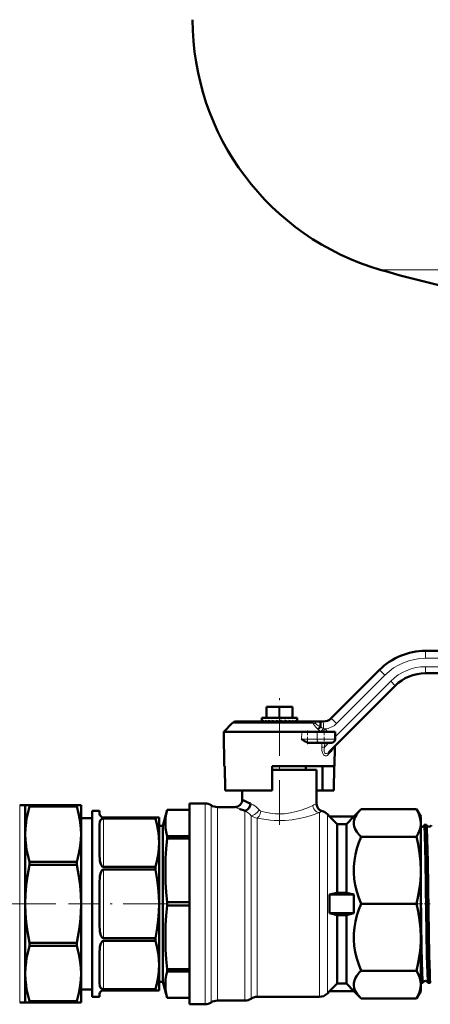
# Model space of a CAD drawing. Extents: x -1351 to 1763, y -1300 to 601.
# Tile 7 of 91: x -892 to -781, y -203 to 62. Entities that reach past the tile are written whole.
import ezdxf

# ---------------------------------------------------------------- set-up
doc = ezdxf.new("R2010")
doc.units = 0
doc.linetypes.add('DASHDOT', pattern=[18.5, 12, -3, 0.5, -3])

msp = doc.modelspace()

# ---------------------------------------------------------------- linework, layer by layer
at = {"color": 7, "lineweight": 18}
for p, q in [((-794.73, -5.51), (-717.13, -5.51)), ((-727.13, -109.96), (-782.47, -109.96)), ((-782.48, -112.21), (-727.03, -112.21)), ((-806.8, -131.05), (-791.85, -116.09)), ((-793.43, -114.5), (-806.43, -127.5)), ((-825.16, -125.96), (-825.16, -122.96)), ((-821.91, -125.96), (-821.91, -122.96)), ((-821.66, -125.96), (-821.66, -122.96)), ((-818.41, -125.96), (-818.41, -122.96)), ((-812.7, -127.4), (-834.47, -127.4)), ((-810.61, -129.71), (-810.66, -129.67)), ((-815.81, -131.73), (-815.8, -129.71)), ((-815.81, -131.73), (-811.66, -131.73)), ((-811.66, -131.73), (-811.68, -129.71)), ((-806.82, -131.73), (-811.66, -131.73)), ((-810.37, -133.86), (-810.34, -132.71)), ((-810.37, -133.86), (-809.63, -133.88)), ((-809.61, -132.71), (-809.63, -133.88)), ((-809.63, -133.88), (-808.47, -132.71)), ((-807.98, -135.12), (-808.66, -135.84)), ((-891.63, -149.46), (-891.63, -175.96)), ((-841.79, -148.96), (-841.79, -202.96)), ((-840.13, -149.46), (-840.13, -202.46)), ((-838.47, -149.96), (-838.47, -201.96)), ((-869.13, -153.02), (-869.13, -166.02)), ((-831.07, -150.94), (-831.07, -201.95)), ((-829.42, -152.28), (-829.42, -201.43)), ((-827.76, -152.89), (-827.76, -200.93)), ((-811.02, -151.45), (-811.02, -200.96)), ((-808.9, -151.84), (-808.9, -200.08)), ((-869.13, -166.77), (-869.13, -185.15)), ((-891.63, -175.96), (-891.63, -202.46)), ((-869.13, -185.9), (-869.13, -198.9)), ((-827.76, -200.93), (-827.76, -200.96)), ((-831.07, -201.95), (-831.07, -201.96)), ((-829.42, -201.43), (-829.42, -201.45)), ((-829.42, -201.45), (-829.42, -201.46))]:
    msp.add_line(p, q, dxfattribs=at)
at = {"color": 7, "lineweight": 50}
for p, q in [((-782.53, -107.96), (-727.19, -107.96)), ((-807.9, -126.08), (-794.91, -113.09)), ((-727.08, -113.96), (-782.53, -113.96)), ((-790.66, -117.33), (-808.49, -135.15)), ((-825.28, -125.96), (-825.28, -122.96)), ((-825.16, -122.96), (-825.28, -122.96)), ((-825.16, -122.96), (-821.91, -122.96)), ((-821.66, -122.96), (-821.91, -122.96)), ((-821.66, -122.96), (-818.41, -122.96)), ((-818.28, -122.96), (-818.41, -122.96)), ((-818.28, -125.96), (-818.28, -122.96)), ((-812.73, -126.96), (-833.41, -126.96)), ((-826.53, -125.96), (-825.9, -125.96)), ((-826.53, -125.96), (-826.53, -126.9)), ((-826.51, -126.76), (-826.51, -126.96)), ((-826.23, -126.76), (-826.23, -126.96)), ((-825.9, -125.96), (-817.03, -125.96)), ((-825.79, -126.96), (-825.9, -126.92)), ((-825.68, -126.76), (-825.68, -126.96)), ((-824.89, -126.76), (-824.89, -126.96)), ((-823.9, -126.76), (-823.9, -126.96)), ((-822.96, -126.96), (-823.9, -126.76)), ((-822.77, -126.76), (-822.77, -126.96)), ((-821.78, -126.96), (-822.77, -126.76)), ((-822.39, -126.88), (-822.77, -126.76)), ((-821.98, -126.96), (-822.39, -126.88)), ((-822.39, -126.88), (-822.39, -126.96)), ((-821.59, -126.76), (-821.59, -126.96)), ((-821.48, -126.96), (-821.59, -126.94)), ((-820.41, -126.76), (-820.41, -126.96)), ((-819.32, -126.76), (-819.32, -126.96)), ((-818.39, -126.76), (-818.39, -126.96)), ((-817.67, -126.76), (-817.67, -126.96)), ((-817.21, -126.76), (-817.21, -126.96)), ((-817.03, -125.96), (-817.03, -126.78)), ((-817.03, -126.76), (-817.03, -126.96)), ((-817.03, -126.78), (-817.03, -126.76)), ((-817.03, -126.81), (-817.03, -126.78)), ((-812.73, -126.96), (-810.78, -126.96)), ((-812.73, -126.96), (-812.73, -126.96)), ((-810.78, -126.96), (-810.02, -126.96)), ((-836.78, -129.71), (-834.47, -127.4)), ((-836.78, -129.71), (-836.62, -138.96)), ((-836.78, -129.71), (-815.8, -129.71)), ((-815.8, -129.71), (-811.68, -129.71)), ((-806.78, -129.71), (-811.68, -129.71)), ((-806.82, -131.73), (-806.78, -129.71)), ((-811.02, -132.71), (-813.49, -132.71)), ((-811.02, -132.71), (-807.82, -132.71)), ((-807.8, -134.46), (-807.82, -134.49)), ((-806.94, -138.96), (-806.85, -133.65)), ((-836.48, -138.96), (-836.62, -138.96)), ((-836.37, -145.46), (-836.48, -138.96)), ((-806.94, -138.96), (-823.78, -138.96)), ((-823.78, -138.96), (-823.78, -145.46)), ((-811.78, -139.96), (-823.78, -139.96)), ((-814.68, -138.96), (-814.68, -139.96)), ((-811.78, -149.12), (-811.78, -139.96)), ((-810.2, -145.46), (-810.2, -138.96)), ((-807.19, -145.46), (-807.08, -138.96)), ((-823.78, -145.46), (-836.37, -145.46)), ((-831.78, -145.46), (-831.78, -147.96)), ((-810.2, -145.46), (-811.78, -145.46)), ((-810.2, -145.46), (-807.19, -145.46)), ((-890.13, -149.46), (-891.63, -149.46)), ((-890.13, -149.46), (-890.13, -157.22)), ((-888.98, -149.46), (-890.13, -149.46)), ((-888.98, -149.46), (-888.98, -149.81)), ((-876.29, -149.46), (-888.98, -149.46)), ((-876.29, -149.81), (-888.98, -149.81)), ((-876.29, -149.46), (-876.29, -149.81)), ((-875.13, -149.46), (-876.29, -149.46)), ((-875.13, -149.46), (-875.13, -157.22)), ((-853.13, -155.01), (-851.98, -150.71)), ((-851.98, -150.71), (-851.98, -150.72)), ((-845.95, -150.71), (-851.98, -150.71)), ((-845.95, -150.72), (-851.98, -150.72)), ((-845.95, -148.96), (-841.79, -148.96)), ((-845.95, -148.96), (-845.95, -202.96)), ((-838.47, -149.96), (-833.78, -149.96)), ((-801.78, -152.46), (-799.85, -150.53)), ((-799.85, -150.53), (-784.9, -150.53)), ((-784.9, -150.53), (-783.78, -152.46)), ((-872.13, -152.96), (-875.13, -152.96)), ((-872.13, -150.96), (-872.13, -175.96)), ((-870.13, -150.96), (-872.13, -150.96)), ((-870.13, -151.71), (-870.13, -150.96)), ((-869.13, -152.71), (-855.14, -152.71)), ((-869.13, -153.02), (-855.14, -153.02)), ((-855.14, -152.71), (-855.14, -153.02)), ((-855.14, -152.71), (-854.13, -152.71)), ((-854.13, -152.71), (-854.13, -159.52)), ((-808.9, -151.84), (-808.28, -152.46)), ((-808.28, -152.46), (-808.28, -152.49)), ((-808.28, -152.46), (-801.78, -152.46)), ((-808.28, -152.49), (-801.78, -152.49)), ((-806.28, -154.51), (-808.28, -152.49)), ((-803.78, -154.51), (-801.78, -152.49)), ((-801.78, -152.46), (-801.78, -152.49)), ((-783.78, -152.46), (-783.78, -154.25)), ((-870.13, -163.11), (-870.13, -154.52)), ((-853.13, -155.01), (-854.13, -155.01)), ((-853.13, -155.01), (-853.13, -190.78)), ((-803.78, -154.51), (-806.28, -154.51)), ((-806.28, -154.51), (-806.28, -172.96)), ((-803.78, -154.51), (-803.78, -172.96)), ((-783.78, -154.25), (-783.78, -166.97)), ((-782.23, -154.76), (-782.84, -154.76)), ((-890.13, -157.22), (-890.13, -175.96)), ((-875.13, -157.22), (-875.13, -175.96)), ((-845.95, -157.78), (-851.98, -157.78)), ((-851.98, -157.78), (-851.98, -158.43)), ((-845.95, -158.43), (-851.98, -158.43)), ((-799.85, -157.98), (-784.9, -157.98)), ((-854.13, -159.52), (-854.13, -175.96)), ((-888.98, -164.64), (-888.98, -165.47)), ((-876.29, -164.64), (-888.98, -164.64)), ((-876.29, -165.47), (-888.98, -165.47)), ((-876.29, -164.64), (-876.29, -165.47)), ((-869.13, -166.02), (-855.14, -166.02)), ((-855.14, -166.02), (-855.14, -166.77)), ((-869.13, -166.77), (-855.14, -166.77)), ((-783.78, -166.97), (-783.78, -184.95)), ((-870.13, -175.96), (-870.13, -169.88)), ((-806.28, -172.96), (-808.28, -173.46)), ((-808.28, -173.46), (-801.78, -173.46)), ((-808.28, -173.46), (-808.28, -178.46)), ((-803.78, -172.96), (-806.28, -172.96)), ((-803.78, -172.96), (-801.78, -173.46)), ((-801.78, -173.46), (-801.78, -178.46)), ((-890.13, -175.96), (-890.13, -194.7)), ((-875.13, -175.96), (-875.13, -194.7)), ((-872.13, -175.96), (-872.13, -200.96)), ((-870.13, -182.04), (-870.13, -175.96)), ((-854.13, -175.96), (-854.13, -192.4)), ((-845.95, -175.5), (-851.98, -175.5)), ((-851.98, -175.5), (-851.98, -176.42)), ((-845.95, -176.42), (-851.98, -176.42)), ((-799.85, -175.96), (-784.9, -175.96)), ((-808.28, -178.46), (-801.78, -178.46)), ((-806.28, -178.96), (-808.28, -178.46)), ((-803.78, -178.96), (-806.28, -178.96)), ((-806.28, -178.96), (-806.28, -197.41)), ((-803.78, -178.96), (-801.78, -178.46)), ((-803.78, -178.96), (-803.78, -197.41)), ((-869.13, -185.15), (-855.14, -185.15)), ((-855.14, -185.15), (-855.14, -185.9)), ((-783.78, -184.95), (-783.78, -197.67)), ((-888.98, -186.45), (-888.98, -187.28)), ((-876.29, -186.45), (-888.98, -186.45)), ((-876.29, -187.28), (-888.98, -187.28)), ((-876.29, -186.45), (-876.29, -187.28)), ((-869.13, -185.9), (-855.14, -185.9)), ((-870.13, -197.41), (-870.13, -188.81)), ((-854.13, -192.4), (-854.13, -199.21)), ((-853.13, -190.78), (-853.13, -196.92)), ((-890.13, -194.7), (-890.13, -202.46)), ((-875.13, -194.7), (-875.13, -202.46)), ((-845.95, -193.49), (-851.98, -193.49)), ((-851.98, -193.49), (-851.98, -193.82)), ((-851.98, -193.82), (-851.98, -194.14)), ((-845.95, -194.14), (-851.98, -194.14)), ((-799.85, -193.95), (-784.9, -193.95)), ((-853.13, -196.92), (-854.13, -196.92)), ((-853.13, -196.92), (-851.98, -201.21)), ((-806.28, -197.41), (-808.28, -199.43)), ((-803.78, -197.41), (-806.28, -197.41)), ((-803.78, -197.41), (-801.78, -199.43)), ((-783.24, -197.16), (-783.78, -197.16)), ((-783.78, -197.67), (-783.78, -199.46)), ((-781.22, -197.16), (-781.84, -197.16)), ((-872.13, -198.96), (-875.13, -198.96)), ((-870.13, -200.96), (-872.13, -200.96)), ((-870.13, -200.96), (-870.13, -200.21)), ((-869.13, -198.9), (-855.14, -198.9)), ((-869.13, -199.21), (-855.14, -199.21)), ((-855.14, -198.9), (-855.14, -199.21)), ((-854.13, -199.21), (-855.14, -199.21)), ((-811.02, -200.96), (-827.76, -200.96)), ((-808.28, -199.46), (-808.9, -200.08)), ((-808.28, -199.43), (-801.78, -199.43)), ((-808.28, -199.43), (-808.28, -199.46)), ((-808.28, -199.46), (-801.78, -199.46)), ((-801.78, -199.43), (-801.78, -199.46)), ((-799.85, -201.4), (-801.78, -199.46)), ((-783.78, -199.46), (-784.9, -201.4)), ((-890.13, -202.46), (-891.63, -202.46)), ((-890.13, -202.46), (-888.98, -202.46)), ((-888.98, -202.12), (-888.98, -202.46)), ((-876.29, -202.12), (-888.98, -202.12)), ((-876.29, -202.46), (-888.98, -202.46)), ((-876.29, -202.12), (-876.29, -202.46)), ((-876.29, -202.46), (-875.13, -202.46)), ((-845.95, -201.21), (-851.98, -201.21)), ((-851.98, -201.21), (-851.98, -201.21)), ((-845.95, -201.21), (-851.98, -201.21)), ((-841.79, -202.96), (-845.95, -202.96)), ((-831.07, -201.96), (-838.47, -201.96)), ((-799.85, -201.4), (-784.9, -201.4))]:
    msp.add_line(p, q, dxfattribs=at)
at = {"color": 7, "linetype": 'DASHDOT', "lineweight": 18}
for p, q in [((-821.78, -154.69), (-821.78, -120.08)), ((-881.91, -175.96), (-966.71, -175.96)), ((-851.77, -175.96), (-878.52, -175.96))]:
    msp.add_line(p, q, dxfattribs=at)
at = {"color": 7, "linetype": 'DASHDOT', "lineweight": 18, "ltscale": 0.090015}
for p, q in [((-814.21, -129.41), (-814.21, -133.01)), ((-809.78, -129.41), (-809.78, -133.01))]:
    msp.add_line(p, q, dxfattribs=at)
at = {"color": 7, "linetype": 'DASHDOT', "lineweight": 18, "ltscale": 0.045032}
msp.add_line((-783.25, -175.96), (-785.05, -175.96), dxfattribs=at)
at = {"color": 7, "linetype": 'DASHDOT', "lineweight": 18, "ltscale": 0.043933}
msp.add_line((-781.24, -175.96), (-783, -175.96), dxfattribs=at)
at = {"color": 7, "lineweight": 18}
for points in [[(-812.7, -127.4), (-812.7, -127.05), (-812.72, -126.98), (-812.72, -126.97), (-812.73, -126.96), (-812.73, -126.96)], [(-812.73, -126.96), (-812.43, -127.02), (-812.17, -127.2), (-811.99, -127.46)], [(-811.45, -129.01), (-811.98, -128.49), (-812.39, -127.98), (-812.59, -127.65), (-812.7, -127.4)], [(-811.99, -127.46), (-811.88, -127.62), (-811.53, -127.93), (-811.28, -128.09), (-810.75, -128.4)], [(-808.66, -135.84), (-808.9, -136.05), (-809.08, -136.14), (-809.34, -136.18), (-809.52, -136.15), (-809.71, -136.06), (-809.9, -135.89), (-810.09, -135.59), (-810.26, -135.08), (-810.34, -134.63), (-810.37, -133.86)], [(-809.63, -133.88), (-809.72, -134.28), (-809.76, -134.66), (-809.75, -135.02), (-809.69, -135.26), (-809.58, -135.45), (-809.46, -135.54), (-809.33, -135.58), (-809.11, -135.56), (-808.89, -135.47), (-808.68, -135.33), (-808.49, -135.15)], [(-806.85, -133.65), (-806.85, -133.65), (-806.85, -133.66), (-806.88, -133.69), (-807.21, -134.12), (-807.8, -134.88), (-807.98, -135.12)], [(-829.53, -149.01), (-828.85, -149.35), (-828.17, -149.82), (-827.68, -150.24), (-827.22, -150.73)], [(-827.22, -150.73), (-827.67, -151.28), (-828.23, -151.78), (-828.53, -151.98), (-828.83, -152.14), (-829.14, -152.25), (-829.42, -152.28)], [(-827.22, -150.73), (-827.05, -150.89), (-826.76, -151.05)], [(-826.76, -151.05), (-825.29, -151.41), (-823.74, -151.66), (-822.92, -151.74), (-822.09, -151.77), (-821.27, -151.77), (-820.44, -151.72), (-818.82, -151.52), (-817.29, -151.18), (-815.9, -150.77), (-814.67, -150.31), (-813.98, -150.02), (-812.82, -149.49)], [(-811.02, -151.45), (-811.28, -151.41), (-811.78, -151.2), (-812.01, -151.03), (-812.3, -150.75), (-812.53, -150.41), (-812.7, -150.04), (-812.82, -149.49)], [(-826.76, -151.05), (-826.95, -151.74), (-827.09, -152.07), (-827.26, -152.37), (-827.5, -152.68), (-827.76, -152.89)], [(-827.76, -152.89), (-826, -153.23), (-824.17, -153.46), (-823.2, -153.53), (-821.25, -153.56), (-820.27, -153.52), (-818.35, -153.34), (-816.48, -153.03), (-814.81, -152.66), (-813.26, -152.22), (-812.44, -151.95), (-811.02, -151.45)]]:
    msp.add_lwpolyline(points, dxfattribs=at)
at = {"color": 7, "lineweight": 50}
for points in [[(-810.78, -126.96), (-810.78, -126.96), (-810.78, -126.97), (-810.78, -127), (-810.77, -127.28), (-810.75, -128.4)], [(-811.45, -129.01), (-811.09, -128.73), (-810.76, -128.42)], [(-813.49, -132.71), (-813.93, -132.66), (-814.28, -132.55), (-814.62, -132.41), (-815.02, -132.21), (-815.81, -131.73)], [(-807.98, -135.12), (-807.98, -134.84), (-807.89, -134.6), (-807.82, -134.49)], [(-890.13, -157.22), (-890.08, -155.67), (-889.92, -154.11), (-889.76, -153.05), (-889.55, -151.99), (-889.28, -150.9), (-888.98, -149.81)], [(-876.29, -149.81), (-875.98, -150.9), (-875.72, -151.99), (-875.51, -153.05), (-875.34, -154.11), (-875.18, -155.67), (-875.13, -157.22)], [(-851.98, -150.72), (-852.23, -151.83), (-852.38, -152.89), (-852.45, -154.25), (-852.38, -155.61), (-852.16, -157.03), (-851.98, -157.78)], [(-831.07, -150.94), (-830.65, -150.77), (-830.26, -150.48), (-829.96, -150.12), (-829.73, -149.71), (-829.58, -149.27), (-829.53, -149.01)], [(-799.85, -150.53), (-800.32, -151.03), (-800.73, -151.53), (-801.06, -152), (-801.33, -152.47), (-801.61, -153.15), (-801.76, -153.83), (-801.77, -154.52), (-801.65, -155.21), (-801.39, -155.91), (-800.99, -156.6), (-800.47, -157.29), (-799.85, -157.98)], [(-783.78, -154.25), (-783.84, -153.45), (-784, -152.64), (-784.28, -151.8), (-784.68, -150.93), (-784.9, -150.53)], [(-870.13, -154.52), (-870.1, -154.04), (-870.05, -153.81), (-869.96, -153.57), (-869.82, -153.34), (-869.67, -153.2), (-869.46, -153.08), (-869.13, -153.02)], [(-854.13, -159.52), (-854.18, -158.16), (-854.32, -156.79), (-854.46, -155.85), (-854.65, -154.91), (-855.14, -153.02)], [(-784.9, -157.98), (-784.44, -157.08), (-784.11, -156.23), (-783.89, -155.41), (-783.79, -154.6), (-783.78, -154.25)], [(-782, -194.57), (-782.11, -189.87), (-782.31, -177.77), (-782.52, -164.61), (-782.67, -157.49), (-782.77, -155.21), (-782.81, -154.81), (-782.82, -154.78), (-782.83, -154.77), (-782.83, -154.76), (-782.83, -154.76), (-782.84, -154.76)], [(-781.38, -194.57), (-781.5, -189.87), (-781.7, -177.82), (-781.91, -164.56), (-782.04, -158.47), (-782.14, -155.66), (-782.19, -154.95), (-782.21, -154.81), (-782.22, -154.77)], [(-888.98, -164.64), (-889.28, -163.55), (-889.55, -162.46), (-889.76, -161.4), (-889.92, -160.33), (-890.08, -158.78), (-890.13, -157.22)], [(-875.13, -157.22), (-875.18, -158.78), (-875.34, -160.33), (-875.51, -161.4), (-875.72, -162.46), (-875.98, -163.55), (-876.29, -164.64)], [(-851.98, -158.43), (-852.23, -161.13), (-852.38, -163.68), (-852.45, -166.97), (-852.38, -170.26), (-852.23, -172.81), (-851.98, -175.5)], [(-799.85, -157.98), (-800.43, -159.51), (-800.93, -161.08), (-801.33, -162.67), (-801.61, -164.31), (-801.76, -165.96), (-801.77, -167.62), (-801.65, -169.28), (-801.39, -170.97), (-800.99, -172.64), (-800.47, -174.32), (-799.85, -175.96)], [(-783.78, -166.97), (-783.86, -164.67), (-784.09, -162.33), (-784.48, -159.9), (-784.9, -157.98)], [(-855.14, -166.02), (-854.65, -164.13), (-854.46, -163.19), (-854.32, -162.25), (-854.18, -160.89), (-854.13, -159.52)], [(-870.13, -163.11), (-870.11, -163.74), (-870.05, -164.37), (-869.92, -165), (-869.82, -165.32), (-869.67, -165.62), (-869.46, -165.88), (-869.33, -165.97), (-869.13, -166.02)], [(-890.13, -175.96), (-890.07, -173.49), (-889.87, -171.02), (-889.54, -168.54), (-889.28, -167.01), (-888.98, -165.47)], [(-875.13, -175.96), (-875.2, -173.49), (-875.4, -171.02), (-875.72, -168.54), (-875.98, -167.01), (-876.29, -165.47)], [(-870.13, -169.88), (-870.11, -169.18), (-870.05, -168.49), (-869.92, -167.82), (-869.82, -167.49), (-869.67, -167.18), (-869.57, -167.03), (-869.45, -166.91), (-869.32, -166.82), (-869.13, -166.77)], [(-854.13, -175.96), (-854.19, -173.8), (-854.36, -171.63), (-854.65, -169.46), (-855.14, -166.77)], [(-784.9, -175.96), (-784.44, -173.81), (-784.11, -171.76), (-783.89, -169.77), (-783.79, -167.82), (-783.78, -166.97)], [(-783.4, -194.57), (-783.55, -187.97), (-783.78, -173.35)], [(-890.13, -175.96), (-890.07, -178.43), (-889.87, -180.9), (-889.54, -183.38), (-889.28, -184.91), (-888.98, -186.45)], [(-875.13, -175.96), (-875.2, -178.43), (-875.4, -180.9), (-875.72, -183.38), (-875.98, -184.91), (-876.29, -186.45)], [(-854.13, -175.96), (-854.19, -178.12), (-854.36, -180.29), (-854.65, -182.46), (-855.14, -185.15)], [(-851.98, -176.42), (-852.23, -179.11), (-852.38, -181.67), (-852.45, -184.96), (-852.38, -188.25), (-852.23, -190.8), (-851.98, -193.49)], [(-799.85, -175.96), (-800.43, -177.5), (-800.93, -179.07), (-801.33, -180.66), (-801.61, -182.3), (-801.76, -183.95), (-801.77, -185.61), (-801.65, -187.27), (-801.39, -188.96), (-800.99, -190.63), (-800.47, -192.3), (-799.85, -193.95)], [(-783.78, -184.95), (-783.86, -182.66), (-784.09, -180.32), (-784.48, -177.89), (-784.9, -175.96)], [(-870.13, -182.04), (-870.11, -182.74), (-870.05, -183.43), (-869.92, -184.11), (-869.82, -184.43), (-869.67, -184.74), (-869.57, -184.89), (-869.45, -185.02), (-869.32, -185.1), (-869.13, -185.15)], [(-784.9, -193.95), (-784.44, -191.8), (-784.11, -189.74), (-783.89, -187.76), (-783.79, -185.81), (-783.78, -184.95)], [(-890.13, -194.7), (-890.08, -193.15), (-889.92, -191.59), (-889.76, -190.53), (-889.55, -189.46), (-889.28, -188.37), (-888.98, -187.28)], [(-876.29, -187.28), (-875.98, -188.37), (-875.72, -189.46), (-875.51, -190.53), (-875.34, -191.59), (-875.18, -193.15), (-875.13, -194.7)], [(-870.13, -188.81), (-870.11, -188.18), (-870.05, -187.55), (-869.92, -186.92), (-869.82, -186.61), (-869.67, -186.31), (-869.46, -186.04), (-869.33, -185.95), (-869.13, -185.9)], [(-854.13, -192.4), (-854.18, -191.04), (-854.32, -189.67), (-854.46, -188.73), (-854.65, -187.79), (-855.14, -185.9)], [(-855.14, -198.9), (-854.65, -197.01), (-854.46, -196.07), (-854.32, -195.13), (-854.18, -193.77), (-854.13, -192.4)], [(-888.98, -202.12), (-889.28, -201.02), (-889.55, -199.94), (-889.76, -198.87), (-889.92, -197.81), (-890.08, -196.25), (-890.13, -194.7)], [(-875.13, -194.7), (-875.18, -196.25), (-875.34, -197.81), (-875.51, -198.87), (-875.72, -199.94), (-875.98, -201.02), (-876.29, -202.12)], [(-851.98, -194.14), (-852.23, -195.25), (-852.38, -196.31), (-852.45, -197.67), (-852.38, -199.04), (-852.16, -200.46), (-851.98, -201.21)], [(-799.85, -193.95), (-800.32, -194.45), (-800.73, -194.96), (-801.06, -195.42), (-801.33, -195.89), (-801.61, -196.57), (-801.76, -197.26), (-801.77, -197.94), (-801.65, -198.63), (-801.39, -199.33), (-800.99, -200.02), (-800.47, -200.72), (-799.85, -201.4)], [(-783.78, -197.67), (-783.85, -196.78), (-784.05, -195.87), (-784.4, -194.94), (-784.9, -193.95)], [(-783.24, -197.16), (-783.24, -197.16), (-783.24, -197.16), (-783.25, -197.15), (-783.26, -197.13), (-783.29, -196.86), (-783.33, -196.33), (-783.4, -194.57)], [(-781.85, -197.15), (-781.87, -197.07), (-781.9, -196.76), (-782, -194.57)], [(-781.22, -197.16), (-781.23, -197.16), (-781.23, -197.16), (-781.23, -197.15), (-781.24, -197.13), (-781.28, -196.86), (-781.31, -196.33), (-781.38, -194.57)], [(-870.13, -197.41), (-870.1, -197.89), (-870.05, -198.11), (-869.96, -198.36), (-869.82, -198.58), (-869.67, -198.72), (-869.46, -198.84), (-869.13, -198.9)], [(-784.9, -201.4), (-784.4, -200.41), (-784.05, -199.47), (-783.85, -198.56), (-783.78, -197.67)]]:
    msp.add_lwpolyline(points, dxfattribs=at)
for centre, radius, start, end in [((-775.13, 61.69), 70, 180, 253.7398), ((-705.13, 301.69), 320, 253.7398, 259.0714), ((-782.53, -125.46), 17.5, 90, 135), ((-782.53, -125.46), 11.5, 90, 135), ((-833.41, -128.46), 1.5, 90, 135.0001), ((-826.33, -126.9), 0.203, 180.1836, 197.4448), ((-824.8, -124.12), 3.01, 241.4075, 248.553), ((-821.92, -115.62), 11.77, 251.3442, 254.6525), ((-816.52, -94.19), 33.63, 255.5993, 257.0307), ((-836.07, -200.93), 75.57, 78.1922, 78.9532), ((-827.59, -162.08), 36.04, 77.0201, 78.5115), ((-823.2, -143.91), 17.58, 74.5906, 77.2535), ((-820.33, -133.86), 7.36, 69.6703, 74.7261), ((-818.44, -128.86), 2.24, 58.1849, 69.7518), ((-810.02, -123.96), 3, 270, 315), ((-810.78, -128.4), 0.0243, 315.9386, 2.6946), ((-807.82, -131.71), 1, 270, 359), ((-805.85, -133.66), 1, 170.7272, 178.9981), ((-805.85, -133.66), 1, 170.7272, 178.9981), ((-833.78, -147.96), 2, 270.0416, 359.9865), ((-817.74, -120.75), 30.62, 242.7096, 247.3684), ((-841.79, -151.96), 3, 56.4427, 90), ((-838.47, -146.96), 3, 236.4427, 270), ((-818.86, -112.82), 40.02, 250.0672, 252.2274), ((-809.78, -149.12), 2, 180.0105, 255.603), ((-869.13, -151.71), 1, 180, 270), ((-811.02, -153.96), 3, 45, 75.6096), ((-783.54, -154.51), 0.745, 251.1318, 264.399), ((-783.54, -154.52), 0.739, 264.1868, 339.0538), ((-782.83, -154.78), 0.0233, 117.5844, 173.6187), ((-782.24, -154.78), 0.0183, 10.1788, 67.5315), ((-781.54, -154.48), 0.738, 203.5099, 264.5659), ((-781.54, -154.48), 0.74, 264.2336, 336.4606), ((-783.25, -197.14), 0.0208, 294.9469, 351.751), ((-782.54, -197.43), 0.739, 88.3132, 157.7664), ((-782.54, -197.42), 0.738, 22.1805, 88.6957), ((-781.83, -197.14), 0.0203, 188.1247, 244.984), ((-781.23, -197.15), 0.0165, 290.4049, 347.973), ((-869.13, -200.21), 1, 90, 180), ((-827.76, -203.96), 3, 90, 123.5573), ((-811.02, -197.96), 3, 270, 315), ((-841.79, -199.96), 3, 270, 303.5573), ((-838.47, -204.96), 3, 90, 123.5573), ((-831.07, -198.96), 3, 270, 303.5573)]:
    msp.add_arc(centre, radius, start, end, dxfattribs=at)
at = {"color": 7, "lineweight": 18}
for centre, radius, start, end in [((-782.47, -125.46), 15.5, 90.0001, 134.9999), ((-782.48, -125.47), 13.25, 90.0071, 134.9929), ((-812.21, -125.86), 1.62, 252.5358, 277.9477), ((-800.47, -116.68), 16.51, 228.3398, 231.9142), ((-800.86, -117.13), 15.92, 228.2913, 231.9983), ((-803.09, -113.43), 16.83, 242.9171, 245.9207), ((-833.38, -110.99), 29.42, 320.5649, 322.7392), ((-774.6, -154.67), 43.44, 143.694, 144.9323), ((-803.04, -113.06), 17.2, 246.2551, 247.5452), ((-809.96, -123.96), 5, 274.0824, 314.9998), ((-852.71, -187.69), 72.86, 52.7308, 53.7328), ((-817.5, -109.07), 44.01, 248.2854, 250.0674), ((-810.68, -153.8), 4.81, 103.2232, 116.3708), ((-833.81, -156.01), 5.77, 40.3421, 61.6608), ((-827.5, -149.67), 3.23, 233.7395, 265.4772), ((-808.04, -156.17), 5.58, 113.6731, 122.3447)]:
    msp.add_arc(centre, radius, start, end, dxfattribs=at)
for centre, major_axis, ratio, start_param, end_param in [((-782.53, -109.96), (0, -2), 0.030539, 1.570796, 3.141593), ((-793.49, -114.5), (1.41, -1.41), 0.021599, 1.549201, 3.141593), ((-782.53, -112.21), (0, -1.75), 0.030539, 0, 1.570796), ((-791.9, -116.09), (1.24, -1.24), 0.021599, 0, 1.549201), ((-810.02, -128.96), (0, -2), 0.030539, 1.653189, 3.141593), ((-806.49, -127.5), (1.41, -1.41), 0.021599, 1.549201, 3.141593), ((-811.02, -131.71), (0, 1), 0.632061, 1.58825, 3.141593), ((-807.78, -135.86), (0.707, -0.707), 0.790531, 3.141593, 4.024085)]:
    msp.add_ellipse(centre, major_axis=major_axis, ratio=ratio, start_param=start_param, end_param=end_param, dxfattribs=at)
at = {"color": 7, "lineweight": 50}
for major_axis, ratio, start_param, end_param in [((4.75, -0.38), 0.187093, 3.260586, 3.470331), ((4.75, 0.01), 0.203144, 0.062699, 0.272452)]:
    msp.add_ellipse((-821.78, -127.03), major_axis=major_axis, ratio=ratio, start_param=start_param, end_param=end_param, dxfattribs=at)

doc.saveas('drawing.dxf')
